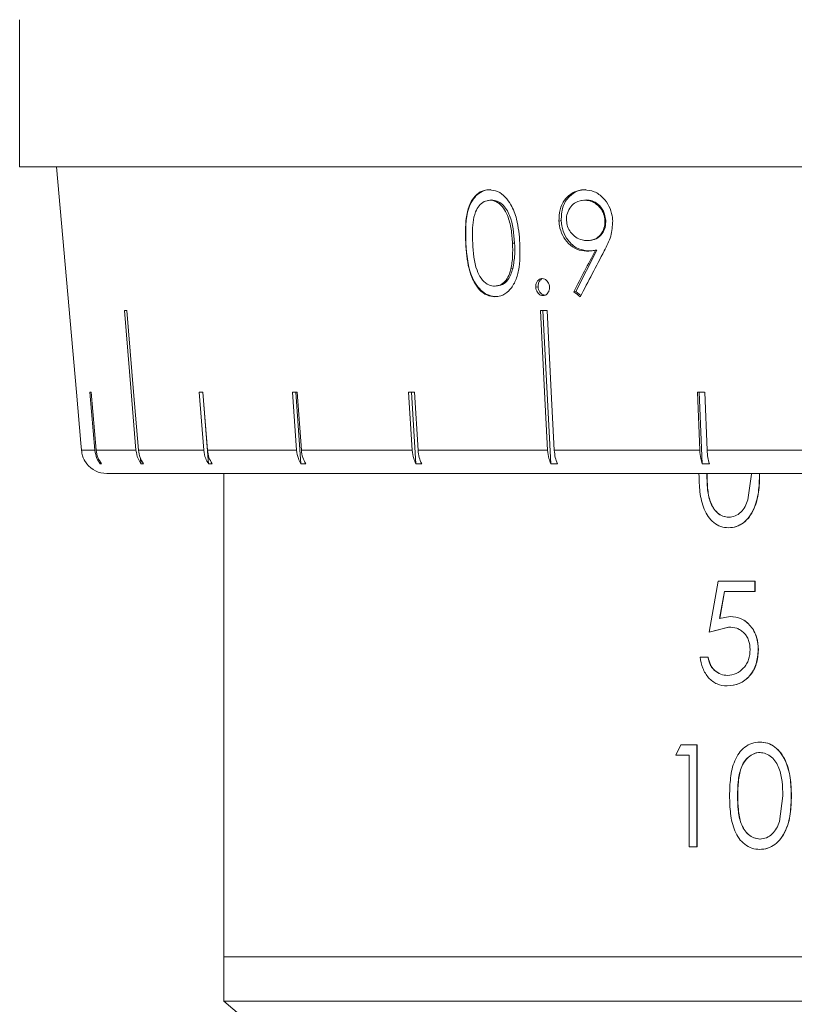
# Model space of a CAD drawing. Header units: inches. Extents: x -3.7 to 22.7, y -9.6 to 17.3.
# Tile 19 of 130: x 4.2 to 5.2, y -1.6 to -0.4. Entities that reach past the tile are written whole.
import ezdxf

# ---------------------------------------------------------------- set-up
doc = ezdxf.new("R2010")
doc.units = ezdxf.units.IN
doc.header["$MEASUREMENT"] = 0

msp = doc.modelspace()

# ---------------------------------------------------------------- linework, layer by layer
at = {"color": 7, "linetype": 'Continuous', "lineweight": 15}
for p, q in [((4.2163, -0.3617), (4.2163, -0.5417)), ((7.1523, -0.5417), (4.2163, -0.5417)), ((4.2615, -0.5417), (4.2856, -0.8171)), ((4.7904, -0.5824), (4.7887, -0.5827)), ((4.7932, -0.5822), (4.7914, -0.5824)), ((4.9053, -0.5824), (4.9033, -0.5827)), ((4.9088, -0.5822), (4.9068, -0.5825)), ((4.8784, -0.6075), (4.8756, -0.608)), ((4.9328, -0.6069), (4.9318, -0.6071)), ((4.7618, -0.6349), (4.7616, -0.6349)), ((4.8214, -0.6349), (4.8189, -0.6352)), ((4.9141, -0.6317), (4.9159, -0.6314)), ((4.8963, -0.6941), (4.9218, -0.6435)), ((4.9112, -0.6444), (4.9093, -0.6447)), ((4.9218, -0.6435), (4.9202, -0.6437)), ((4.8192, -0.6662), (4.8167, -0.6665)), ((4.8501, -0.6883), (4.8472, -0.6888)), ((4.8963, -0.6941), (4.8938, -0.6945)), ((4.9024, -0.6991), (4.8963, -0.6941)), ((4.8575, -0.6989), (4.8561, -0.6992)), ((4.856, -0.7175), (4.8656, -0.9048)), ((4.3021, -0.8171), (4.3082, -0.8884)), ((4.3098, -0.8884), (4.3036, -0.8171)), ((4.4358, -0.8171), (4.4414, -0.8884)), ((4.4403, -0.8171), (4.4471, -0.9048)), ((4.4459, -0.8884), (4.4404, -0.8171)), ((4.5498, -0.8171), (4.5549, -0.8884)), ((4.5539, -0.8171), (4.5601, -0.9048)), ((4.5608, -0.8884), (4.5557, -0.8171)), ((4.6918, -0.8171), (4.6962, -0.8884)), ((4.6953, -0.8171), (4.7007, -0.9048)), ((4.7033, -0.8884), (4.6988, -0.8171)), ((5.0449, -0.8171), (5.0477, -0.8884)), ((5.0472, -0.8171), (5.0506, -0.9048)), ((5.0566, -0.8884), (5.0538, -0.8171)), ((4.2911, -0.8796), (4.2919, -0.8884)), ((4.2919, -0.8884), (4.3082, -0.8884)), ((4.3098, -0.8884), (4.3585, -0.8884)), ((4.3616, -0.8884), (4.4414, -0.8884)), ((4.4459, -0.8884), (4.5549, -0.8884)), ((4.5608, -0.8884), (4.6962, -0.8884)), ((4.7033, -0.8884), (4.8618, -0.8884)), ((4.8699, -0.8884), (5.0477, -0.8884)), ((5.0566, -0.8884), (5.2493, -0.8884)), ((4.3143, -0.9015), (4.3146, -0.9048)), ((4.3641, -0.8981), (4.3646, -0.9048)), ((4.3162, -0.9048), (4.3146, -0.9048)), ((4.3677, -0.9048), (4.3646, -0.9048)), ((4.4517, -0.9048), (4.4471, -0.9048)), ((4.566, -0.9048), (4.5601, -0.9048)), ((4.7078, -0.9048), (4.7007, -0.9048)), ((4.8737, -0.9048), (4.8656, -0.9048)), ((5.0596, -0.9048), (5.0506, -0.9048)), ((5.6843, -0.9167), (4.3227, -0.9167)), ((4.4658, -0.9167), (4.4658, -1.5078)), ((5.1066, -0.9489), (5.1108, -0.9175)), ((5.0834, -0.9703), (5.0832, -0.9703)), ((5.0828, -0.9832), (5.083, -0.9832)), ((5.0592, -1.1109), (5.0702, -1.0484)), ((5.1151, -1.0484), (5.0702, -1.0484)), ((5.1151, -1.0484), (5.1151, -1.0612)), ((5.1153, -1.0484), (5.1151, -1.0484)), ((5.1153, -1.0484), (5.1153, -1.0612)), ((5.0778, -1.0612), (5.072, -1.0941)), ((5.078, -1.0612), (5.0722, -1.0941)), ((5.1151, -1.0612), (5.0778, -1.0612)), ((5.1153, -1.0612), (5.1151, -1.0612)), ((5.072, -1.0941), (5.0848, -1.0916)), ((5.085, -1.0916), (5.0848, -1.0916)), ((5.083, -1.1045), (5.0592, -1.1109)), ((5.0832, -1.1045), (5.0594, -1.1109)), ((5.0832, -1.1045), (5.083, -1.1045)), ((5.0594, -1.1109), (5.0592, -1.1109)), ((5.0578, -1.1413), (5.0482, -1.1413)), ((5.058, -1.1413), (5.0578, -1.1413)), ((5.1195, -1.1325), (5.1193, -1.1325)), ((5.0818, -1.1638), (5.0816, -1.1638)), ((5.0813, -1.1766), (5.0811, -1.1766)), ((5.0185, -1.2612), (5.0247, -1.2484)), ((5.0442, -1.2484), (5.0247, -1.2484)), ((5.0442, -1.2484), (5.0442, -1.3734)), ((5.0442, -1.2484), (5.0444, -1.2484)), ((5.0444, -1.2484), (5.0444, -1.3734)), ((5.121, -1.2452), (5.1212, -1.2452)), ((5.0347, -1.2612), (5.0185, -1.2612)), ((5.0347, -1.3734), (5.0347, -1.2612)), ((5.1215, -1.258), (5.1213, -1.258)), ((5.0942, -1.3109), (5.094, -1.3109)), ((5.1452, -1.3423), (5.1495, -1.3109)), ((5.1596, -1.3109), (5.1598, -1.3109)), ((5.1215, -1.3638), (5.1213, -1.3638)), ((5.0442, -1.3734), (5.0347, -1.3734)), ((5.0442, -1.3734), (5.0444, -1.3734)), ((5.121, -1.3766), (5.1212, -1.3766)), ((4.4658, -1.5078), (4.4658, -1.5622)), ((4.4658, -1.5078), (5.6793, -1.5078)), ((4.4658, -1.5078), (5.4347, -1.5078)), ((4.4658, -1.5622), (4.9968, -2.0078)), ((5.4347, -1.5622), (4.4658, -1.5622))]:
    msp.add_line(p, q, dxfattribs=at)
at = {"color": 7, "linetype": 'Continuous', "lineweight": 15, "flags": 128}
for points in [[(4.3443, -0.7175), (4.3525, -0.8169), (4.3585, -0.8884)], [(4.3616, -0.8884), (4.3556, -0.8169), (4.3474, -0.7175)], [(4.853, -0.7175), (4.8581, -0.8169), (4.8618, -0.8884)], [(4.8699, -0.8884), (4.8662, -0.8169), (4.8611, -0.7175)], [(4.2919, -0.8884), (4.2911, -0.8796), (4.2856, -0.8171)]]:
    msp.add_lwpolyline(points, dxfattribs=at)
at = {"color": 7, "linetype": 'Continuous', "lineweight": 15}
msp.add_arc((4.3227, -0.8857), 0.031, 217.9865, 270, dxfattribs=at)
for centre, major_axis, ratio, start_param, end_param in [((5.8402, -0.3673), (1.3228, 2.0844), 0.266434, 1.869415, 1.89367), ((5.8401, -0.3868), (1.3211, 2.0831), 0.266387, 1.860395, 1.88727), ((5.6202, -0.477), (1.3917, -0.8679), 0.364266, 4.40181, 4.408115), ((5.6947, -0.5934), (1.4183, 0.1181), 0.026849, 3.449982, 3.457033), ((5.6907, -0.5934), (1.4183, 0.0733), 0.070593, 4.076882, 4.083933), ((5.695, -0.6938), (1.4095, 0.1218), 0.013584, 3.293946, 3.301041), ((5.694, -0.6938), (1.4095, 0.11), 0.039478, 3.60619, 3.613285), ((5.6931, -0.6938), (1.4095, 0.1), 0.051167, 3.762719, 3.769814), ((5.692, -0.6938), (1.4095, 0.0875), 0.061627, 3.919602, 3.926696), ((5.6892, -0.6938), (1.4095, 0.0563), 0.077831, 4.23448, 4.241575)]:
    msp.add_ellipse(centre, major_axis=major_axis, ratio=ratio, start_param=start_param, end_param=end_param, dxfattribs=at)
for points, knots in [([(4.7616, -0.6349), (4.7612, -0.6225), (4.7607, -0.6046), (4.7673, -0.5846), (4.7748, -0.5749), (4.7828, -0.5702), (4.7883, -0.5698), (4.7904, -0.5697)], [0, 0, 0, 0, 0.421423, 0.607744, 0.75665, 0.905695, 1, 1, 1, 1]), ([(4.7618, -0.6349), (4.7614, -0.62), (4.7609, -0.6014), (4.7694, -0.5827), (4.7756, -0.5753), (4.7834, -0.5703), (4.7893, -0.5697), (4.7922, -0.5694)], [0, 0, 0, 0, 0.498693, 0.624172, 0.749478, 0.874742, 1, 1, 1, 1]), ([(4.7904, -0.5697), (4.7939, -0.5701), (4.8008, -0.571), (4.8102, -0.578), (4.8184, -0.5895), (4.8257, -0.6089), (4.827, -0.6253), (4.8278, -0.6353)], [0, 0, 0, 0, 0.149598, 0.299876, 0.440817, 0.660676, 1, 1, 1, 1]), ([(4.8756, -0.608), (4.8757, -0.6033), (4.876, -0.594), (4.8816, -0.5823), (4.8899, -0.5744), (4.8985, -0.5703), (4.9044, -0.5698), (4.9066, -0.5697)], [0, 0, 0, 0, 0.226798, 0.455848, 0.652562, 0.86745, 1, 1, 1, 1]), ([(4.8784, -0.6075), (4.8786, -0.6018), (4.8791, -0.5903), (4.8874, -0.5778), (4.8977, -0.5707), (4.905, -0.5698), (4.9086, -0.5694)], [0, 0, 0, 0, 0.279564, 0.558866, 0.77943, 1, 1, 1, 1]), ([(4.9066, -0.5697), (4.9108, -0.5702), (4.919, -0.5711), (4.9298, -0.5788), (4.9372, -0.5895), (4.9406, -0.5996), (4.9412, -0.6057), (4.9414, -0.6077)], [0, 0, 0, 0, 0.239826, 0.481748, 0.693205, 0.899479, 1, 1, 1, 1]), ([(4.7914, -0.5824), (4.7889, -0.5828), (4.7839, -0.5835), (4.7778, -0.5889), (4.7727, -0.5976), (4.7694, -0.6134), (4.7699, -0.6265), (4.7702, -0.635)], [0, 0, 0, 0, 0.140683, 0.2820179, 0.4233905, 0.6315802, 1, 1, 1, 1]), ([(4.8189, -0.6352), (4.8184, -0.6295), (4.8176, -0.6179), (4.8138, -0.603), (4.808, -0.5916), (4.8009, -0.5848), (4.795, -0.5827), (4.7919, -0.5825), (4.7914, -0.5824)], [0, 0, 0, 0, 0.252942, 0.507451, 0.666681, 0.827449, 0.971153, 1, 1, 1, 1]), ([(4.8214, -0.6349), (4.8204, -0.6233), (4.819, -0.606), (4.8087, -0.5888), (4.8002, -0.5831), (4.7955, -0.5825), (4.7932, -0.5822)], [0, 0, 0, 0, 0.500074, 0.749056, 0.874601, 1, 1, 1, 1]), ([(4.9068, -0.5825), (4.9032, -0.5829), (4.8969, -0.5838), (4.8898, -0.5902), (4.8855, -0.5976), (4.8847, -0.6039), (4.8848, -0.607), (4.8848, -0.6073)], [0, 0, 0, 0, 0.313539, 0.54455, 0.775774, 0.974978, 1, 1, 1, 1]), ([(4.9318, -0.6071), (4.9314, -0.6044), (4.9307, -0.599), (4.9264, -0.5916), (4.9201, -0.5858), (4.9131, -0.5828), (4.9086, -0.5826), (4.9068, -0.5825)], [0, 0, 0, 0, 0.192596, 0.38636, 0.615599, 0.847581, 1, 1, 1, 1]), ([(4.9328, -0.6069), (4.9321, -0.603), (4.9308, -0.5952), (4.9238, -0.5873), (4.9163, -0.5828), (4.9113, -0.5824), (4.9088, -0.5822)], [0, 0, 0, 0, 0.278771, 0.558587, 0.779186, 1, 1, 1, 1]), ([(4.9093, -0.6447), (4.9053, -0.6443), (4.8974, -0.6436), (4.8871, -0.6361), (4.8796, -0.6259), (4.8763, -0.6159), (4.8758, -0.6098), (4.8756, -0.608)], [0, 0, 0, 0, 0.237338, 0.476759, 0.689947, 0.906033, 1, 1, 1, 1]), ([(4.9112, -0.6444), (4.9067, -0.6438), (4.8976, -0.6427), (4.8869, -0.6328), (4.88, -0.6206), (4.8789, -0.6119), (4.8784, -0.6075)], [0, 0, 0, 0, 0.279808, 0.559491, 0.779628, 1, 1, 1, 1]), ([(4.8848, -0.6073), (4.8851, -0.6099), (4.8858, -0.615), (4.8899, -0.6222), (4.896, -0.628), (4.9033, -0.6315), (4.9081, -0.6318), (4.9103, -0.6319)], [0, 0, 0, 0, 0.180221, 0.361623, 0.589366, 0.815567, 1, 1, 1, 1]), ([(4.9103, -0.6319), (4.9137, -0.6316), (4.9195, -0.631), (4.9262, -0.6255), (4.9303, -0.6189), (4.9319, -0.6123), (4.9318, -0.6083), (4.9318, -0.6071)], [0, 0, 0, 0, 0.295312, 0.499595, 0.703504, 0.912396, 1, 1, 1, 1]), ([(4.9123, -0.6317), (4.9154, -0.6314), (4.9216, -0.6307), (4.9285, -0.6243), (4.9325, -0.6159), (4.9327, -0.6099), (4.9328, -0.6069)], [0, 0, 0, 0, 0.28025, 0.559573, 0.779792, 1, 1, 1, 1]), ([(4.9414, -0.6077), (4.9409, -0.6141), (4.9403, -0.6239), (4.9354, -0.6357), (4.9325, -0.6415), (4.931, -0.6444)], [0, 0, 0, 0, 0.480035, 0.738548, 1, 1, 1, 1]), ([(4.7972, -0.7006), (4.7939, -0.7002), (4.7872, -0.6993), (4.7783, -0.6927), (4.7706, -0.6815), (4.7636, -0.662), (4.7624, -0.6454), (4.7616, -0.6349)], [0, 0, 0, 0, 0.145314, 0.291399, 0.430589, 0.640711, 1, 1, 1, 1]), ([(4.799, -0.7003), (4.796, -0.7), (4.7901, -0.6994), (4.7817, -0.6945), (4.7748, -0.687), (4.7645, -0.6683), (4.763, -0.6497), (4.7618, -0.6349)], [0, 0, 0, 0, 0.125289, 0.250563, 0.375844, 0.501326, 1, 1, 1, 1]), ([(4.7702, -0.635), (4.7709, -0.6464), (4.7719, -0.6618), (4.7801, -0.6785), (4.7873, -0.6855), (4.7933, -0.6876), (4.7964, -0.6878), (4.7968, -0.6878)], [0, 0, 0, 0, 0.492978, 0.660483, 0.829457, 0.975094, 1, 1, 1, 1]), ([(4.8278, -0.6353), (4.828, -0.6466), (4.8284, -0.663), (4.8224, -0.6827), (4.8149, -0.6939), (4.8058, -0.6999), (4.7996, -0.7004), (4.7972, -0.7006)], [0, 0, 0, 0, 0.381244, 0.555512, 0.731161, 0.891598, 1, 1, 1, 1]), ([(4.8167, -0.6665), (4.8172, -0.664), (4.8183, -0.6589), (4.8192, -0.6485), (4.819, -0.6405), (4.8189, -0.6352)], [0, 0, 0, 0, 0.250493, 0.501064, 1, 1, 1, 1]), ([(4.8192, -0.6662), (4.8202, -0.6604), (4.822, -0.6502), (4.8216, -0.6395), (4.8214, -0.6349)], [0, 0, 0, 0, 0.559602, 1, 1, 1, 1]), ([(4.9202, -0.6437), (4.9184, -0.644), (4.9157, -0.6444), (4.912, -0.6447), (4.9102, -0.6447), (4.9093, -0.6447)], [0, 0, 0, 0, 0.498954, 0.749345, 1, 1, 1, 1]), ([(4.9198, -0.6438), (4.9185, -0.6439), (4.9157, -0.6444), (4.9128, -0.6444), (4.9112, -0.6444)], [0, 0, 0, 0, 0.456015, 1, 1, 1, 1]), ([(4.7968, -0.6878), (4.7997, -0.6873), (4.805, -0.6865), (4.8112, -0.6805), (4.8149, -0.6735), (4.8162, -0.6686), (4.8167, -0.6665)], [0, 0, 0, 0, 0.300701, 0.5605529, 0.8200348, 1, 1, 1, 1]), ([(4.7986, -0.6875), (4.8013, -0.6871), (4.8068, -0.6863), (4.815, -0.6791), (4.8176, -0.6711), (4.8192, -0.6662)], [0, 0, 0, 0, 0.280214, 0.560807, 1, 1, 1, 1]), ([(4.8472, -0.6888), (4.8472, -0.6873), (4.8473, -0.6845), (4.8492, -0.6812), (4.8515, -0.679), (4.8537, -0.6785), (4.8548, -0.6784), (4.8551, -0.6784)], [0, 0, 0, 0, 0.263865, 0.511661, 0.733126, 0.948035, 1, 1, 1, 1]), ([(4.8501, -0.6883), (4.8502, -0.6868), (4.8503, -0.6838), (4.8522, -0.6805), (4.8538, -0.6795), (4.8544, -0.6791)], [0, 0, 0, 0, 0.393202, 0.786822, 1, 1, 1, 1]), ([(4.8551, -0.6784), (4.8562, -0.6785), (4.8583, -0.6788), (4.8611, -0.6811), (4.8631, -0.684), (4.8639, -0.6867), (4.864, -0.6884), (4.864, -0.6888)], [0, 0, 0, 0, 0.243745, 0.490694, 0.701126, 0.922877, 1, 1, 1, 1]), ([(4.8561, -0.6992), (4.8551, -0.699), (4.8529, -0.6988), (4.8502, -0.6965), (4.8483, -0.6937), (4.8474, -0.691), (4.8473, -0.6894), (4.8472, -0.6888)], [0, 0, 0, 0, 0.241404, 0.485753, 0.694878, 0.89209, 1, 1, 1, 1]), ([(4.8591, -0.6987), (4.8578, -0.6985), (4.8553, -0.6982), (4.8524, -0.6953), (4.8505, -0.692), (4.8502, -0.6895), (4.8501, -0.6883)], [0, 0, 0, 0, 0.279578, 0.55918, 0.77945, 1, 1, 1, 1]), ([(4.864, -0.6888), (4.864, -0.6901), (4.8639, -0.6927), (4.8623, -0.6959), (4.86, -0.6982), (4.8578, -0.6991), (4.8565, -0.6991), (4.8561, -0.6992)], [0, 0, 0, 0, 0.2402568, 0.4832073, 0.7001907, 0.9154835, 1, 1, 1, 1]), ([(4.2983, -0.9048), (4.2982, -0.9046), (4.296, -0.9017), (4.2931, -0.8963), (4.2922, -0.8907), (4.2919, -0.8884)], [0, 0, 0, 0, 0.0326818, 0.6183414, 1, 1, 1, 1]), ([(4.3082, -0.8884), (4.3088, -0.8919), (4.3099, -0.8978), (4.3132, -0.9027), (4.3146, -0.9048)], [0, 0, 0, 0, 0.585348, 1, 1, 1, 1]), ([(4.3162, -0.9048), (4.3145, -0.9023), (4.3112, -0.8973), (4.3103, -0.8914), (4.3098, -0.8884)], [0, 0, 0, 0, 0.496928, 1, 1, 1, 1]), ([(4.3585, -0.8884), (4.3591, -0.8919), (4.3601, -0.8978), (4.3633, -0.9027), (4.3646, -0.9048)], [0, 0, 0, 0, 0.5853489, 1, 1, 1, 1]), ([(4.3677, -0.9048), (4.3661, -0.9023), (4.363, -0.8973), (4.362, -0.8914), (4.3616, -0.8884)], [0, 0, 0, 0, 0.4969012, 1, 1, 1, 1]), ([(4.4414, -0.8884), (4.4419, -0.8919), (4.4428, -0.8978), (4.4459, -0.9027), (4.4471, -0.9048)], [0, 0, 0, 0, 0.585349, 1, 1, 1, 1]), ([(4.4517, -0.9048), (4.4502, -0.9023), (4.4472, -0.8973), (4.4463, -0.8914), (4.4459, -0.8884)], [0, 0, 0, 0, 0.496849, 1, 1, 1, 1]), ([(4.5549, -0.8884), (4.5554, -0.8919), (4.5562, -0.8978), (4.559, -0.9027), (4.5601, -0.9048)], [0, 0, 0, 0, 0.585348, 1, 1, 1, 1]), ([(4.566, -0.9048), (4.5646, -0.9023), (4.5619, -0.8973), (4.5611, -0.8914), (4.5608, -0.8884)], [0, 0, 0, 0, 0.496779, 1, 1, 1, 1]), ([(4.6962, -0.8884), (4.6966, -0.8919), (4.6974, -0.8978), (4.6997, -0.9027), (4.7007, -0.9048)], [0, 0, 0, 0, 0.585348, 1, 1, 1, 1]), ([(4.7078, -0.9048), (4.7066, -0.9023), (4.7043, -0.8973), (4.7036, -0.8914), (4.7033, -0.8884)], [0, 0, 0, 0, 0.496656, 1, 1, 1, 1]), ([(4.8618, -0.8884), (4.8622, -0.8919), (4.8628, -0.8978), (4.8648, -0.9027), (4.8656, -0.9048)], [0, 0, 0, 0, 0.585349, 1, 1, 1, 1]), ([(4.8737, -0.9048), (4.8727, -0.9023), (4.8708, -0.8973), (4.8702, -0.8914), (4.8699, -0.8884)], [0, 0, 0, 0, 0.496777, 1, 1, 1, 1]), ([(5.0477, -0.8884), (5.048, -0.8919), (5.0485, -0.8978), (5.05, -0.9027), (5.0506, -0.9048)], [0, 0, 0, 0, 0.585349, 1, 1, 1, 1]), ([(5.0596, -0.9048), (5.0588, -0.9023), (5.0573, -0.8973), (5.0569, -0.8914), (5.0566, -0.8884)], [0, 0, 0, 0, 0.4968501, 1, 1, 1, 1]), ([(5.0828, -0.9832), (5.0797, -0.9829), (5.0733, -0.9823), (5.0647, -0.9773), (5.0578, -0.9698), (5.0512, -0.9574), (5.0473, -0.9394), (5.047, -0.9248), (5.0468, -0.9175)], [0, 0, 0, 0, 0.124579, 0.25034, 0.374069, 0.498472, 0.74918, 1, 1, 1, 1]), ([(5.0564, -0.9175), (5.0565, -0.9232), (5.0567, -0.9346), (5.0591, -0.9488), (5.0639, -0.9589), (5.0691, -0.9651), (5.0757, -0.9694), (5.0807, -0.97), (5.0832, -0.9703)], [0, 0, 0, 0, 0.250569, 0.500324, 0.625387, 0.750293, 0.875207, 1, 1, 1, 1]), ([(5.0566, -0.9175), (5.0567, -0.9232), (5.0569, -0.9346), (5.0593, -0.9488), (5.0641, -0.9589), (5.0693, -0.9651), (5.0759, -0.9694), (5.0809, -0.97), (5.0834, -0.9703)], [0, 0, 0, 0, 0.2505956, 0.5003718, 0.6254389, 0.7503377, 0.8752331, 1, 1, 1, 1]), ([(5.1207, -0.9175), (5.1206, -0.9249), (5.1202, -0.9395), (5.1156, -0.9575), (5.1086, -0.9699), (5.1013, -0.9773), (5.0925, -0.9823), (5.086, -0.9829), (5.0828, -0.9832)], [0, 0, 0, 0, 0.250468, 0.500058, 0.625158, 0.750121, 0.875057, 1, 1, 1, 1]), ([(5.1209, -0.9175), (5.1208, -0.9249), (5.1204, -0.9395), (5.1158, -0.9575), (5.1088, -0.9699), (5.1015, -0.9773), (5.0926, -0.9823), (5.0862, -0.9829), (5.083, -0.9832)], [0, 0, 0, 0, 0.250497, 0.500108, 0.625211, 0.750165, 0.875082, 1, 1, 1, 1]), ([(5.0832, -0.9703), (5.0858, -0.97), (5.0912, -0.9693), (5.0982, -0.9644), (5.1036, -0.9574), (5.1056, -0.9518), (5.1066, -0.9489)], [0, 0, 0, 0, 0.248452, 0.50102, 0.746967, 1, 1, 1, 1]), ([(5.0848, -1.0916), (5.0894, -1.0921), (5.0964, -1.0928), (5.1046, -1.098), (5.1099, -1.1033), (5.1142, -1.1096), (5.1184, -1.1192), (5.119, -1.1272), (5.1193, -1.1325)], [0, 0, 0, 0, 0.249429, 0.37269, 0.499896, 0.62562, 0.750333, 1, 1, 1, 1]), ([(5.085, -1.0916), (5.0896, -1.0921), (5.0965, -1.0928), (5.1048, -1.098), (5.1101, -1.1033), (5.1144, -1.1096), (5.1186, -1.1192), (5.1191, -1.1272), (5.1195, -1.1325)], [0, 0, 0, 0, 0.249389, 0.372629, 0.499841, 0.625551, 0.750295, 1, 1, 1, 1]), ([(5.1094, -1.1321), (5.1091, -1.1282), (5.1086, -1.1224), (5.1052, -1.1157), (5.1018, -1.1114), (5.0976, -1.1081), (5.0914, -1.1051), (5.0864, -1.1047), (5.083, -1.1045)], [0, 0, 0, 0, 0.249169, 0.374318, 0.499535, 0.624705, 0.749967, 1, 1, 1, 1]), ([(5.0811, -1.1766), (5.0769, -1.1762), (5.0707, -1.1756), (5.0633, -1.1711), (5.0569, -1.1652), (5.0507, -1.1554), (5.049, -1.146), (5.0482, -1.1413)], [0, 0, 0, 0, 0.2497055, 0.3750067, 0.5003093, 0.7499796, 1, 1, 1, 1]), ([(5.0578, -1.1413), (5.0585, -1.1445), (5.0596, -1.1492), (5.0628, -1.1545), (5.0669, -1.1589), (5.0732, -1.1628), (5.0788, -1.1635), (5.0816, -1.1638)], [0, 0, 0, 0, 0.249917, 0.375093, 0.50034, 0.750166, 1, 1, 1, 1]), ([(5.058, -1.1413), (5.0587, -1.1445), (5.0598, -1.1492), (5.063, -1.1545), (5.0671, -1.1589), (5.0734, -1.1628), (5.079, -1.1635), (5.0818, -1.1638)], [0, 0, 0, 0, 0.249954, 0.375138, 0.500387, 0.750191, 1, 1, 1, 1]), ([(5.1193, -1.1325), (5.1188, -1.1383), (5.1178, -1.1499), (5.1107, -1.1626), (5.1029, -1.1699), (5.0938, -1.1753), (5.0861, -1.1761), (5.0811, -1.1766)], [0, 0, 0, 0, 0.250219, 0.499408, 0.624041, 0.749279, 1, 1, 1, 1]), ([(5.1195, -1.1325), (5.119, -1.1383), (5.118, -1.1499), (5.1109, -1.1626), (5.103, -1.1699), (5.0939, -1.1753), (5.0863, -1.1761), (5.0813, -1.1766)], [0, 0, 0, 0, 0.250316, 0.499459, 0.624089, 0.749316, 1, 1, 1, 1]), ([(5.0816, -1.1638), (5.0853, -1.1633), (5.0925, -1.1625), (5.1003, -1.1562), (5.105, -1.1499), (5.1086, -1.1425), (5.1091, -1.1362), (5.1094, -1.1321)], [0, 0, 0, 0, 0.249753, 0.49945, 0.626674, 0.750295, 1, 1, 1, 1]), ([(5.0842, -1.3109), (5.0844, -1.3036), (5.0847, -1.2891), (5.0886, -1.271), (5.0954, -1.2585), (5.1025, -1.2511), (5.1113, -1.2461), (5.1177, -1.2455), (5.121, -1.2452)], [0, 0, 0, 0, 0.2505293, 0.5001477, 0.6255627, 0.7501752, 0.875092, 1, 1, 1, 1]), ([(5.121, -1.2452), (5.1242, -1.2455), (5.1308, -1.246), (5.1397, -1.251), (5.1471, -1.2584), (5.1543, -1.2708), (5.1591, -1.2889), (5.1594, -1.3036), (5.1596, -1.3109)], [0, 0, 0, 0, 0.124929, 0.249845, 0.371189, 0.499922, 0.749535, 1, 1, 1, 1]), ([(5.1212, -1.2452), (5.1244, -1.2455), (5.131, -1.246), (5.1399, -1.251), (5.1473, -1.2584), (5.1545, -1.2708), (5.1592, -1.2889), (5.1596, -1.3036), (5.1598, -1.3109)], [0, 0, 0, 0, 0.124903, 0.249801, 0.371126, 0.499871, 0.749506, 1, 1, 1, 1]), ([(5.1213, -1.258), (5.12, -1.2581), (5.1175, -1.2582), (5.1126, -1.2597), (5.1071, -1.2631), (5.1017, -1.2693), (5.0968, -1.2794), (5.0943, -1.2937), (5.0941, -1.3052), (5.094, -1.3109)], [0, 0, 0, 0, 0.062631, 0.125194, 0.250097, 0.368773, 0.499964, 0.749575, 1, 1, 1, 1]), ([(5.1215, -1.258), (5.1202, -1.2581), (5.1177, -1.2582), (5.1128, -1.2597), (5.1073, -1.2631), (5.1019, -1.2693), (5.097, -1.2794), (5.0945, -1.2937), (5.0943, -1.3052), (5.0942, -1.3109)], [0, 0, 0, 0, 0.062617, 0.125168, 0.250052, 0.368721, 0.499916, 0.749549, 1, 1, 1, 1]), ([(5.1495, -1.3109), (5.149, -1.2993), (5.1484, -1.2847), (5.1411, -1.2695), (5.1357, -1.2633), (5.1289, -1.2589), (5.1238, -1.2583), (5.1213, -1.258)], [0, 0, 0, 0, 0.499081, 0.626016, 0.749428, 0.876057, 1, 1, 1, 1]), ([(5.121, -1.3766), (5.1178, -1.3763), (5.1113, -1.3757), (5.1025, -1.3707), (5.0954, -1.3633), (5.0887, -1.3508), (5.0847, -1.3328), (5.0844, -1.3182), (5.0842, -1.3109)], [0, 0, 0, 0, 0.124579, 0.250341, 0.374068, 0.498471, 0.74918, 1, 1, 1, 1]), ([(5.094, -1.3109), (5.0941, -1.3166), (5.0943, -1.328), (5.0968, -1.3422), (5.1016, -1.3524), (5.107, -1.3585), (5.1137, -1.3629), (5.1188, -1.3635), (5.1213, -1.3638)], [0, 0, 0, 0, 0.250571, 0.500325, 0.625387, 0.750293, 0.875207, 1, 1, 1, 1]), ([(5.0942, -1.3109), (5.0943, -1.3166), (5.0945, -1.328), (5.097, -1.3422), (5.1018, -1.3524), (5.1072, -1.3585), (5.1139, -1.3629), (5.119, -1.3635), (5.1215, -1.3638)], [0, 0, 0, 0, 0.250597, 0.500373, 0.625438, 0.750337, 0.875234, 1, 1, 1, 1]), ([(5.1596, -1.3109), (5.1594, -1.3183), (5.1591, -1.333), (5.1544, -1.3509), (5.1472, -1.3633), (5.1398, -1.3707), (5.1308, -1.3757), (5.1242, -1.3763), (5.121, -1.3766)], [0, 0, 0, 0, 0.250469, 0.500058, 0.625157, 0.75012, 0.875057, 1, 1, 1, 1]), ([(5.1598, -1.3109), (5.1596, -1.3183), (5.1593, -1.333), (5.1545, -1.3509), (5.1474, -1.3633), (5.1399, -1.3707), (5.131, -1.3757), (5.1244, -1.3763), (5.1212, -1.3766)], [0, 0, 0, 0, 0.250497, 0.500109, 0.62521, 0.750165, 0.875082, 1, 1, 1, 1]), ([(5.1213, -1.3638), (5.124, -1.3634), (5.1295, -1.3628), (5.1366, -1.3579), (5.1421, -1.3509), (5.1442, -1.3452), (5.1452, -1.3423)], [0, 0, 0, 0, 0.248451, 0.501018, 0.746967, 1, 1, 1, 1])]:
    msp.add_open_spline(points, degree=3, knots=knots, dxfattribs=at)

doc.saveas('drawing.dxf')
